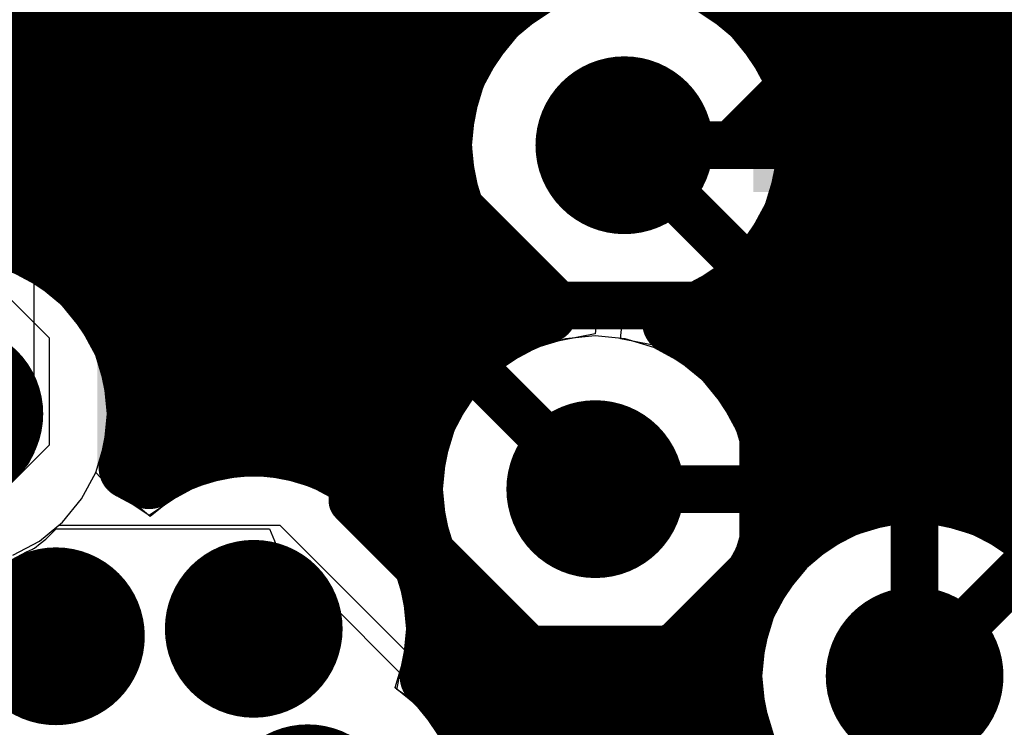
# Model space of a CAD drawing. Header units: millimetres. Extents: x 1.27 to 3.86, y 0.66 to 4.7.
# Tile 108 of 236: x 3.43 to 3.55, y 2.54 to 2.63. Entities that reach past the tile are written whole.
import ezdxf

# ---------------------------------------------------------------- set-up
doc = ezdxf.new("R2010")
doc.units = ezdxf.units.MM
doc.header["$MEASUREMENT"] = 0
for name, color, linetype in [('BottomLayer', 5, 'Continuous'), ('MidLayer1', 16, 'Continuous'), ('MidLayer2', 76, 'Continuous'), ('MidLayer3', 90, 'Continuous'), ('MidLayer4', 156, 'Continuous'), ('MidLayer5', 130, 'Continuous'), ('MidLayer6', 216, 'Continuous'), ('MultiLayer', 9, 'Continuous'), ('TopLayer', 1, 'Continuous'), ('ViaHoleLayer', 16, 'Continuous')]:
    doc.layers.add(name, color=color, linetype=linetype)

# ---------------------------------------------------------------- blocks, each defined once
blk = doc.blocks.new('RSE0010A_42')
at = {"layer": 'TopLayer'}
for points in [[(-0.0059054, 0.0236221), (0.0059056, 0.0236221), (-0.0059054, 0.0472441), (0.0059056, 0.0472441)], [(-0.0157482, 0.0255905), (-0.0157482, 0.0334645), (-0.0374016, 0.0255905), (-0.0374016, 0.0334645)], [(0.0374014, 0.0255904), (0.0374014, 0.0334644), (0.015748, 0.0255904), (0.015748, 0.0334644)], [(-0.0157481, 0.0059055), (-0.0157481, 0.0137795), (-0.0374015, 0.0059055), (-0.0374015, 0.0137795)], [(0.0374014, 0.0059054), (0.0374014, 0.0137794), (0.015748, 0.0059054), (0.015748, 0.0137794)], [(-0.0157481, -0.0137795), (-0.0157481, -0.0059055), (-0.0374015, -0.0137795), (-0.0374015, -0.0059055)], [(0.0374014, -0.0137794), (0.0374014, -0.0059054), (0.015748, -0.0137794), (0.015748, -0.0059054)], [(-0.0059055, -0.0472443), (0.0059055, -0.0472443), (-0.0059055, -0.0236223), (0.0059055, -0.0236223)], [(-0.0157481, -0.0334645), (-0.0157481, -0.0255905), (-0.0374015, -0.0334645), (-0.0374015, -0.0255905)], [(0.0374014, -0.0334644), (0.0374014, -0.0255904), (0.015748, -0.0334644), (0.015748, -0.0255904)]]:
    blk.add_solid(points, dxfattribs=at)
blk = doc.blocks.new('DSN2_0603_110')
at = {"layer": 'TopLayer'}
for points in [[(-0.0354331, -0.0137795), (-0.0149607, -0.0137795), (-0.0354331, 0.0137795), (-0.0149607, 0.0137795)], [(-0.0098425, -0.0137795), (0.0314961, -0.0137795), (-0.0098425, 0.0137795), (0.0314961, 0.0137795)]]:
    blk.add_solid(points, dxfattribs=at)

msp = doc.modelspace()

# ---------------------------------------------------------------- linework, layer by layer
at = {"layer": 'BottomLayer'}
for p, q in [((3.4149968, 2.6037031), (3.4287579, 2.589942)), ((3.4287579, 2.589942), (3.4287579, 2.576411)), ((3.4287579, 2.576411), (3.4226522, 2.5703053)), ((3.4283578, 2.5645996), (3.4296532, 2.565895)), ((3.4296532, 2.565895), (3.4565352, 2.565895)), ((3.4565352, 2.565895), (3.4573684, 2.5638836)), ((3.426913, 2.5634529), (3.4276271, 2.5640389)), ((3.4276271, 2.5640389), (3.4283578, 2.5645996)), ((3.4573684, 2.5638836), (3.4591316, 2.5615858)), ((3.423406, 2.5616549), (3.4259289, 2.5630034)), ((3.4259289, 2.5630034), (3.4266867, 2.5633173)), ((3.4266867, 2.5633173), (3.426792, 2.5633981)), ((3.426792, 2.5633981), (3.426913, 2.5634529)), ((3.4591316, 2.5615858), (3.4778748, 2.5428426)), ((3.4778748, 2.5428426), (3.4801726, 2.5410794)), ((3.4801726, 2.5410794), (3.4828485, 2.539971))]:
    msp.add_line(p, q, dxfattribs=at)
at = {"layer": 'BottomLayer', "const_width": 0.006}
for points in [[(3.5147099, 2.61421), (3.5926199, 2.69212)], [(3.523066, 2.59401), (3.6117519, 2.6826959)], [(3.5251176, 2.5790801), (3.6241969, 2.6781594)], [(3.3288799, 2.626798), (3.4472749, 2.626798)], [(3.4472749, 2.626798), (3.4800629, 2.59401)], [(3.3238599, 2.614798), (3.4323014, 2.614798)], [(3.4323014, 2.614798), (3.4669769, 2.5801225)], [(3.5012499, 2.61421), (3.5147099, 2.61421)], [(3.4800629, 2.59401), (3.523066, 2.59401)], [(3.4669769, 2.5694311), (3.4669769, 2.5801225)], [(3.5227981, 2.5767716), (3.5251066, 2.5790801)], [(3.5251066, 2.5790801), (3.5251176, 2.5790801)], [(3.5227981, 2.5640052), (3.5227981, 2.5767716)], [(3.4669769, 2.5694311), (3.4857201, 2.5506879)], [(3.5094808, 2.5506879), (3.5227981, 2.5640052)], [(3.4857201, 2.5506879), (3.5094808, 2.5506879)], [(3.5378299, 2.5085583), (3.5378299, 2.54735)]]:
    msp.add_lwpolyline(points, dxfattribs=at)
at = {"layer": 'BottomLayer'}
for points, const_width in [([(3.4457749, 2.626798, 1), (3.4487749, 2.626798, 1)], 0.003), ([(3.4457749, 2.626798, 1), (3.4487749, 2.626798, 1)], 0.003), ([(3.4956499, 2.61421, 1), (3.5068499, 2.61421, 1)], 0.0112), ([(3.4308014, 2.614798, 1), (3.4338014, 2.614798, 1)], 0.003), ([(3.4308014, 2.614798, 1), (3.4338014, 2.614798, 1)], 0.003), ([(3.4997499, 2.61421, 1), (3.5027499, 2.61421, 1)], 0.003), ([(3.5132099, 2.61421, 1), (3.5162099, 2.61421, 1)], 0.003), ([(3.5132099, 2.61421, 1), (3.5162099, 2.61421, 1)], 0.003), ([(3.4785629, 2.59401, 1), (3.4815629, 2.59401, 1)], 0.003), ([(3.4785629, 2.59401, 1), (3.4815629, 2.59401, 1)], 0.003), ([(3.521566, 2.59401, 1), (3.524566, 2.59401, 1)], 0.003), ([(3.521566, 2.59401, 1), (3.524566, 2.59401, 1)], 0.003), ([(3.4112199, 2.58038, 1), (3.4224199, 2.58038, 1)], 0.0112), ([(3.4654769, 2.5801225, 1), (3.4684769, 2.5801225, 1)], 0.003), ([(3.4654769, 2.5801225, 1), (3.4684769, 2.5801225, 1)], 0.003), ([(3.4919839, 2.570888, 1), (3.5031839, 2.570888, 1)], 0.0112), ([(3.5236066, 2.5790801, 1), (3.5266066, 2.5790801, 1)], 0.003), ([(3.5236066, 2.5790801, 1), (3.5266066, 2.5790801, 1)], 0.003), ([(3.5236176, 2.5790801, 1), (3.5266176, 2.5790801, 1)], 0.003), ([(3.5236176, 2.5790801, 1), (3.5266176, 2.5790801, 1)], 0.003), ([(3.5212981, 2.5767716, 1), (3.5242981, 2.5767716, 1)], 0.003), ([(3.5212981, 2.5767716, 1), (3.5242981, 2.5767716, 1)], 0.003), ([(3.4654769, 2.5694311, 1), (3.4684769, 2.5694311, 1)], 0.003), ([(3.4654769, 2.5694311, 1), (3.4684769, 2.5694311, 1)], 0.003), ([(3.5212981, 2.5640052, 1), (3.5242981, 2.5640052, 1)], 0.003), ([(3.5212981, 2.5640052, 1), (3.5242981, 2.5640052, 1)], 0.003), ([(3.4240199, 2.552355, 1), (3.4352199, 2.552355, 1)], 0.0112), ([(3.4489469, 2.553294, 1), (3.4601469, 2.553294, 1)], 0.0112), ([(3.5322299, 2.54735, 1), (3.5434299, 2.54735, 1)], 0.0112), ([(3.4842201, 2.5506879, 1), (3.4872201, 2.5506879, 1)], 0.003), ([(3.4842201, 2.5506879, 1), (3.4872201, 2.5506879, 1)], 0.003), ([(3.5079808, 2.5506879, 1), (3.5109808, 2.5506879, 1)], 0.003), ([(3.5079808, 2.5506879, 1), (3.5109808, 2.5506879, 1)], 0.003), ([(3.5363299, 2.54735, 1), (3.5393299, 2.54735, 1)], 0.003), ([(3.4557529, 2.530058, 1), (3.4669529, 2.530058, 1)], 0.0112)]:
    msp.add_lwpolyline(points, format="xyb", close=True, dxfattribs=dict(at, const_width=const_width))
at = {"layer": 'MidLayer1', "const_width": 0.008}
for points in [[(3.425, 2.60209), (3.425, 2.9416816)], [(3.43, 2.5994725), (3.43, 2.9346568)], [(3.46, 2.575844), (3.46, 2.9328341)], [(3.435, 2.5947926), (3.435, 2.9310004)], [(3.455, 2.5764896), (3.455, 2.9299747)], [(3.44, 2.5813407), (3.44, 2.9289967)], [(3.445, 2.5744387), (3.445, 2.9282128)], [(3.45, 2.5760441), (3.45, 2.928523)], [(3.465, 2.5740057), (3.465, 2.7028207)], [(3.535, 2.5703768), (3.535, 2.685443)], [(3.53, 2.5691888), (3.53, 2.6815533)], [(3.54, 2.5704483), (3.54, 2.680945)], [(3.525, 2.5666796), (3.525, 2.6786778)], [(3.52, 2.6278729), (3.52, 2.6766031)], [(3.515, 2.6328962), (3.515, 2.675212)], [(3.545, 2.5694142), (3.545, 2.674189)], [(3.55, 2.5671017), (3.55, 2.6706281)], [(3.47, 2.5705984), (3.47, 2.6501848)], [(3.475, 2.5761991), (3.475, 2.6440502)], [(3.48, 2.6235203), (3.48, 2.6407323)], [(3.485, 2.6307684), (3.485, 2.6389549)], [(3.3502382, 2.63), (3.4842524, 2.63)], [(3.5182474, 2.63), (3.5935384, 2.63)], [(3.2736319, 2.625), (3.4807117, 2.625)], [(3.5217881, 2.625), (3.5954182, 2.625)], [(3.2750293, 2.62), (3.478784, 2.62)], [(3.5237158, 2.62), (3.5988869, 2.62)], [(3.2752813, 2.615), (3.4780634, 2.615)], [(3.5244364, 2.615), (3.6053978, 2.615)], [(3.2744272, 2.61), (3.4784351, 2.61)], [(3.5240647, 2.61), (3.8270011, 2.61)], [(3.2723259, 2.605), (3.4799563, 2.605)], [(3.48, 2.5860223), (3.48, 2.6048997)], [(3.5225435, 2.605), (3.8270011, 2.605)], [(3.52, 2.5768678), (3.52, 2.6005471)], [(3.4292012, 2.6), (3.482911, 2.6)], [(3.5195888, 2.6), (3.8270011, 2.6)], [(3.485, 2.5903787), (3.485, 2.5976516)], [(3.515, 2.5862151), (3.515, 2.5955238)], [(3.4348337, 2.595), (3.4882416, 2.595)], [(3.5142582, 2.595), (3.6197841, 2.595)], [(3.4379314, 2.59), (3.484432, 2.59)], [(3.5107358, 2.59), (3.6126129, 2.59)], [(3.4395552, 2.585), (3.4791695, 2.585)], [(3.5159983, 2.585), (3.6089069, 2.585)], [(3.44, 2.5731033), (3.44, 2.5794193)], [(3.4400168, 2.58), (3.4762482, 2.58)], [(3.5189196, 2.58), (3.6068709, 2.58)], [(3.4393875, 2.575), (3.4463561, 2.575)], [(3.4627377, 2.575), (3.4747512, 2.575)], [(3.5204166, 2.575), (3.6060604, 2.575)], [(3.470645, 2.57), (3.4744009, 2.57)], [(3.5207669, 2.57), (3.5328082, 2.57)], [(3.5428516, 2.57), (3.6063449, 2.57)], [(3.552887, 2.565), (3.6077677, 2.565)], [(3.48, 2.5438611), (3.48, 2.5557537)], [(3.515, 2.5514774), (3.515, 2.5555609)], [(3.485, 2.4594001), (3.485, 2.5513973)], [(3.51, 2.4601324), (3.51, 2.55129)], [(3.4775119, 2.55), (3.4874878, 2.55)], [(3.50768, 2.55), (3.5147817, 2.55)], [(3.49, 2.4619839), (3.49, 2.5489626)], [(3.505, 2.462375), (3.505, 2.5489052)], [(3.495, 2.4632292), (3.495, 2.5478323)], [(3.5, 2.4633533), (3.5, 2.5478142)], [(3.4791005, 2.545), (3.5147492, 2.545)], [(3.515, 2.4560982), (3.515, 2.5432226)], [(3.4823147, 2.54), (3.515825, 2.54)]]:
    msp.add_lwpolyline(points, dxfattribs=at)
for points in [[(3.4913413, 2.5932324, -1.817428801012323), (3.5244499, 2.61421)], [(3.5244499, 2.61421, -0.336491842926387), (3.5074925, 2.5918656)], [(3.4074405, 2.5591605, -1.844719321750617), (3.4400199, 2.58038)], [(3.5207839, 2.570888, -2.01428095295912), (3.4913413, 2.5932324)], [(3.5074925, 2.5918656, -0.2901329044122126), (3.5207839, 2.570888)], [(3.4400199, 2.58038, -0.07456721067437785), (3.4389993, 2.5735745)], [(3.4413471, 2.5723729, -0.6048921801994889), (3.4777469, 2.553294)], [(3.4777469, 2.553294, -0.06610591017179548), (3.4769429, 2.5472392)], [(3.4769429, 2.5472392, -0.2115523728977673), (3.4845529, 2.530058)]]:
    msp.add_lwpolyline(points, format="xyb", dxfattribs=at)
at = {"layer": 'MidLayer1'}
for points, const_width in [([(3.513, 2.6328962, 1), (3.517, 2.6328962, 1)], 0.004), ([(3.483, 2.6307684, 1), (3.487, 2.6307684, 1)], 0.004), ([(3.4822524, 2.63, 1), (3.4862524, 2.63, 1)], 0.004), ([(3.5162474, 2.63, 1), (3.5202474, 2.63, 1)], 0.004), ([(3.518, 2.6278729, 1), (3.522, 2.6278729, 1)], 0.004), ([(3.4787117, 2.625, 1), (3.4827117, 2.625, 1)], 0.004), ([(3.5197881, 2.625, 1), (3.5237881, 2.625, 1)], 0.004), ([(3.478, 2.6235203, 1), (3.482, 2.6235203, 1)], 0.004), ([(3.4956499, 2.61421, 1), (3.5068499, 2.61421, 1)], 0.0112), ([(3.476784, 2.62, 1), (3.480784, 2.62, 1)], 0.004), ([(3.5217158, 2.62, 1), (3.5257158, 2.62, 1)], 0.004), ([(3.4760634, 2.615, 1), (3.4800634, 2.615, 1)], 0.004), ([(3.5224364, 2.615, 1), (3.5264364, 2.615, 1)], 0.004), ([(3.5224499, 2.61421, 1), (3.5264499, 2.61421, 1)], 0.004), ([(3.5224499, 2.61421, 1), (3.5264499, 2.61421, 1)], 0.004), ([(3.4764351, 2.61, 1), (3.4804351, 2.61, 1)], 0.004), ([(3.5220647, 2.61, 1), (3.5260647, 2.61, 1)], 0.004), ([(3.4779563, 2.605, 1), (3.4819563, 2.605, 1)], 0.004), ([(3.478, 2.6048997, 1), (3.482, 2.6048997, 1)], 0.004), ([(3.5205435, 2.605, 1), (3.5245435, 2.605, 1)], 0.004), ([(3.423, 2.60209, 1), (3.427, 2.60209, 1)], 0.004), ([(3.518, 2.6005471, 1), (3.522, 2.6005471, 1)], 0.004), ([(3.4272012, 2.6, 1), (3.4312012, 2.6, 1)], 0.004), ([(3.428, 2.5994725, 1), (3.432, 2.5994725, 1)], 0.004), ([(3.480911, 2.6, 1), (3.484911, 2.6, 1)], 0.004), ([(3.5175888, 2.6, 1), (3.5215888, 2.6, 1)], 0.004), ([(3.483, 2.5976516, 1), (3.487, 2.5976516, 1)], 0.004), ([(3.513, 2.5955238, 1), (3.517, 2.5955238, 1)], 0.004), ([(3.4328337, 2.595, 1), (3.4368337, 2.595, 1)], 0.004), ([(3.433, 2.5947926, 1), (3.437, 2.5947926, 1)], 0.004), ([(3.4862416, 2.595, 1), (3.4902416, 2.595, 1)], 0.004), ([(3.5122582, 2.595, 1), (3.5162582, 2.595, 1)], 0.004), ([(3.4893413, 2.5932324, 1), (3.4933413, 2.5932324, 1)], 0.004), ([(3.4893413, 2.5932324, 1), (3.4933413, 2.5932324, 1)], 0.004), ([(3.5054925, 2.5918656, 1), (3.5094925, 2.5918656, 1)], 0.004), ([(3.5054925, 2.5918656, 1), (3.5094925, 2.5918656, 1)], 0.004), ([(3.4359314, 2.59, 1), (3.4399314, 2.59, 1)], 0.004), ([(3.482432, 2.59, 1), (3.486432, 2.59, 1)], 0.004), ([(3.483, 2.5903787, 1), (3.487, 2.5903787, 1)], 0.004), ([(3.5087358, 2.59, 1), (3.5127358, 2.59, 1)], 0.004), ([(3.4112199, 2.58038, 1), (3.4224199, 2.58038, 1)], 0.0112), ([(3.478, 2.5860223, 1), (3.482, 2.5860223, 1)], 0.004), ([(3.513, 2.5862151, 1), (3.517, 2.5862151, 1)], 0.004), ([(3.4375552, 2.585, 1), (3.4415552, 2.585, 1)], 0.004), ([(3.4771695, 2.585, 1), (3.4811695, 2.585, 1)], 0.004), ([(3.5139983, 2.585, 1), (3.5179983, 2.585, 1)], 0.004), ([(3.438, 2.5813407, 1), (3.442, 2.5813407, 1)], 0.004), ([(3.438, 2.5794193, 1), (3.442, 2.5794193, 1)], 0.004), ([(3.4380168, 2.58, 1), (3.4420168, 2.58, 1)], 0.004), ([(3.4380199, 2.58038, 1), (3.4420199, 2.58038, 1)], 0.004), ([(3.4380199, 2.58038, 1), (3.4420199, 2.58038, 1)], 0.004), ([(3.4742482, 2.58, 1), (3.4782482, 2.58, 1)], 0.004), ([(3.5169196, 2.58, 1), (3.5209196, 2.58, 1)], 0.004), ([(3.4919839, 2.570888, 1), (3.5031839, 2.570888, 1)], 0.0112), ([(3.518, 2.5768678, 1), (3.522, 2.5768678, 1)], 0.004), ([(3.448, 2.5760441, 1), (3.452, 2.5760441, 1)], 0.004), ([(3.453, 2.5764896, 1), (3.457, 2.5764896, 1)], 0.004), ([(3.458, 2.575844, 1), (3.462, 2.575844, 1)], 0.004), ([(3.473, 2.5761991, 1), (3.477, 2.5761991, 1)], 0.004), ([(3.4373875, 2.575, 1), (3.4413875, 2.575, 1)], 0.004), ([(3.443, 2.5744387, 1), (3.447, 2.5744387, 1)], 0.004), ([(3.4443561, 2.575, 1), (3.4483561, 2.575, 1)], 0.004), ([(3.4607377, 2.575, 1), (3.4647377, 2.575, 1)], 0.004), ([(3.4727512, 2.575, 1), (3.4767512, 2.575, 1)], 0.004), ([(3.5184166, 2.575, 1), (3.5224166, 2.575, 1)], 0.004), ([(3.4369993, 2.5735745, 1), (3.4409993, 2.5735745, 1)], 0.004), ([(3.463, 2.5740057, 1), (3.467, 2.5740057, 1)], 0.004), ([(3.438, 2.5731033, 1), (3.442, 2.5731033, 1)], 0.004), ([(3.4393471, 2.5723729, 1), (3.4433471, 2.5723729, 1)], 0.004), ([(3.5187839, 2.570888, 1), (3.5227839, 2.570888, 1)], 0.004), ([(3.5187839, 2.570888, 1), (3.5227839, 2.570888, 1)], 0.004), ([(3.468, 2.5705984, 1), (3.472, 2.5705984, 1)], 0.004), ([(3.468645, 2.57, 1), (3.472645, 2.57, 1)], 0.004), ([(3.4724009, 2.57, 1), (3.4764009, 2.57, 1)], 0.004), ([(3.5610299, 2.54735, 1), (3.5146299, 2.54735, 1)], 0.008), ([(3.5187669, 2.57, 1), (3.5227669, 2.57, 1)], 0.004), ([(3.5308082, 2.57, 1), (3.5348082, 2.57, 1)], 0.004), ([(3.533, 2.5703768, 1), (3.537, 2.5703768, 1)], 0.004), ([(3.538, 2.5704483, 1), (3.542, 2.5704483, 1)], 0.004), ([(3.5408516, 2.57, 1), (3.5448516, 2.57, 1)], 0.004), ([(3.543, 2.5694142, 1), (3.547, 2.5694142, 1)], 0.004), ([(3.528, 2.5691888, 1), (3.532, 2.5691888, 1)], 0.004), ([(3.548, 2.5671017, 1), (3.552, 2.5671017, 1)], 0.004), ([(3.523, 2.5666796, 1), (3.527, 2.5666796, 1)], 0.004), ([(3.550887, 2.565, 1), (3.554887, 2.565, 1)], 0.004), ([(3.4240199, 2.552355, 1), (3.4352199, 2.552355, 1)], 0.0112), ([(3.4489469, 2.553294, 1), (3.4601469, 2.553294, 1)], 0.0112), ([(3.478, 2.5557537, 1), (3.482, 2.5557537, 1)], 0.004), ([(3.513, 2.5555609, 1), (3.517, 2.5555609, 1)], 0.004), ([(3.5322299, 2.54735, 1), (3.5434299, 2.54735, 1)], 0.0112), ([(3.4757469, 2.553294, 1), (3.4797469, 2.553294, 1)], 0.004), ([(3.4757469, 2.553294, 1), (3.4797469, 2.553294, 1)], 0.004), ([(3.483, 2.5513973, 1), (3.487, 2.5513973, 1)], 0.004), ([(3.508, 2.55129, 1), (3.512, 2.55129, 1)], 0.004), ([(3.513, 2.5514774, 1), (3.517, 2.5514774, 1)], 0.004), ([(3.4755119, 2.55, 1), (3.4795119, 2.55, 1)], 0.004), ([(3.4854878, 2.55, 1), (3.4894878, 2.55, 1)], 0.004), ([(3.50568, 2.55, 1), (3.50968, 2.55, 1)], 0.004), ([(3.5127817, 2.55, 1), (3.5167817, 2.55, 1)], 0.004), ([(3.488, 2.5489626, 1), (3.492, 2.5489626, 1)], 0.004), ([(3.503, 2.5489052, 1), (3.507, 2.5489052, 1)], 0.004), ([(3.4749429, 2.5472392, 1), (3.4789429, 2.5472392, 1)], 0.004), ([(3.4749429, 2.5472392, 1), (3.4789429, 2.5472392, 1)], 0.004), ([(3.493, 2.5478323, 1), (3.497, 2.5478323, 1)], 0.004), ([(3.498, 2.5478142, 1), (3.502, 2.5478142, 1)], 0.004), ([(3.5126299, 2.54735, 1), (3.5166299, 2.54735, 1)], 0.004), ([(3.4771005, 2.545, 1), (3.4811005, 2.545, 1)], 0.004), ([(3.5127492, 2.545, 1), (3.5167492, 2.545, 1)], 0.004), ([(3.478, 2.5438611, 1), (3.482, 2.5438611, 1)], 0.004), ([(3.513, 2.5432226, 1), (3.517, 2.5432226, 1)], 0.004), ([(3.4803147, 2.54, 1), (3.4843147, 2.54, 1)], 0.004), ([(3.513825, 2.54, 1), (3.517825, 2.54, 1)], 0.004), ([(3.4557529, 2.530058, 1), (3.4669529, 2.530058, 1)], 0.0112)]:
    msp.add_lwpolyline(points, format="xyb", close=True, dxfattribs=dict(at, const_width=const_width))
at = {"layer": 'MidLayer2'}
for p, q in [((3.4905313, 2.6302515), (3.4876078, 2.6278521)), ((3.514892, 2.6278521), (3.5119685, 2.6302515)), ((3.4876078, 2.6278521), (3.4852084, 2.6249286)), ((3.5172914, 2.6249286), (3.514892, 2.6278521)), ((3.4852084, 2.6249286), (3.4834256, 2.6215931)), ((3.5190742, 2.6215931), (3.5172914, 2.6249286)), ((3.4834256, 2.6215931), (3.4823277, 2.6179739)), ((3.5201721, 2.6179739), (3.5190742, 2.6215931)), ((3.4823277, 2.6179739), (3.481957, 2.61421)), ((3.5205428, 2.61421), (3.5201721, 2.6179739)), ((3.481957, 2.61421), (3.4823277, 2.6104461)), ((3.5201721, 2.6104461), (3.5205428, 2.61421)), ((3.4823277, 2.6104461), (3.4834256, 2.6068269)), ((3.5190742, 2.6068269), (3.5201721, 2.6104461)), ((3.4834256, 2.6068269), (3.4852084, 2.6034914)), ((3.5172914, 2.6034914), (3.5190742, 2.6068269)), ((3.4852084, 2.6034914), (3.4876078, 2.6005679)), ((3.514892, 2.6005679), (3.5172914, 2.6034914)), ((3.4876078, 2.6005679), (3.4905313, 2.5981685)), ((3.5119685, 2.5981685), (3.514892, 2.6005679)), ((3.4275385, 2.5964215), (3.424203, 2.5982043)), ((3.4905313, 2.5981685), (3.4938668, 2.5963857)), ((3.508633, 2.5963857), (3.5119685, 2.5981685)), ((3.430462, 2.5940221), (3.4275385, 2.5964215)), ((3.4938668, 2.5963857), (3.497486, 2.5952878)), ((3.5050138, 2.5952878), (3.508633, 2.5963857)), ((3.497486, 2.5952878), (3.5012499, 2.5949171)), ((3.5012499, 2.5949171), (3.5050138, 2.5952878)), ((3.4328614, 2.5910986), (3.430462, 2.5940221)), ((3.4346442, 2.5877631), (3.4328614, 2.5910986)), ((3.49382, 2.5898102), (3.4902008, 2.5887123)), ((3.4975839, 2.5901809), (3.49382, 2.5898102)), ((3.5013478, 2.5898102), (3.4975839, 2.5901809)), ((3.504967, 2.5887123), (3.5013478, 2.5898102)), ((3.4902008, 2.5887123), (3.4868653, 2.5869295)), ((3.5083025, 2.5869295), (3.504967, 2.5887123)), ((3.4357421, 2.5841439), (3.4346442, 2.5877631)), ((3.4868653, 2.5869295), (3.4839418, 2.5845301)), ((3.511226, 2.5845301), (3.5083025, 2.5869295)), ((3.4361128, 2.58038), (3.4357421, 2.5841439)), ((3.4839418, 2.5845301), (3.4815424, 2.5816066)), ((3.5136254, 2.5816066), (3.511226, 2.5845301)), ((3.4815424, 2.5816066), (3.4797596, 2.5782711)), ((3.5154082, 2.5782711), (3.5136254, 2.5816066)), ((3.4357421, 2.5766161), (3.4361128, 2.58038)), ((3.4797596, 2.5782711), (3.4786617, 2.5746519)), ((3.5165061, 2.5746519), (3.5154082, 2.5782711)), ((3.4346442, 2.5729969), (3.4357421, 2.5766161)), ((3.4786617, 2.5746519), (3.478291, 2.570888)), ((3.5168768, 2.570888), (3.5165061, 2.5746519)), ((3.4328614, 2.5696614), (3.4346442, 2.5729969)), ((3.478291, 2.570888), (3.4786617, 2.5671241)), ((3.5165061, 2.5671241), (3.5168768, 2.570888)), ((3.430462, 2.5667379), (3.4328614, 2.5696614)), ((3.4275385, 2.5643385), (3.430462, 2.5667379)), ((3.4786617, 2.5671241), (3.4797596, 2.5635049)), ((3.5154082, 2.5635049), (3.5165061, 2.5671241)), ((3.534066, 2.5662722), (3.5304468, 2.5651743)), ((3.5378299, 2.5666429), (3.534066, 2.5662722)), ((3.5415938, 2.5662722), (3.5378299, 2.5666429)), ((3.545213, 2.5651743), (3.5415938, 2.5662722)), ((3.5304468, 2.5651743), (3.5271113, 2.5633915)), ((3.5485485, 2.5633915), (3.545213, 2.5651743)), ((3.424203, 2.5625557), (3.4275385, 2.5643385)), ((3.4797596, 2.5635049), (3.4815424, 2.5601694)), ((3.5136254, 2.5601694), (3.5154082, 2.5635049)), ((3.5271113, 2.5633915), (3.5241878, 2.5609921)), ((3.551472, 2.5609921), (3.5485485, 2.5633915)), ((3.5241878, 2.5609921), (3.5217884, 2.5580686)), ((3.4815424, 2.5601694), (3.4839418, 2.5572459)), ((3.511226, 2.5572459), (3.5136254, 2.5601694)), ((3.5217884, 2.5580686), (3.5200056, 2.5547331)), ((3.4839418, 2.5572459), (3.4868653, 2.5548465)), ((3.5083025, 2.5548465), (3.511226, 2.5572459)), ((3.4868653, 2.5548465), (3.4902008, 2.5530637)), ((3.504967, 2.5530637), (3.5083025, 2.5548465)), ((3.5200056, 2.5547331), (3.5189077, 2.5511139)), ((3.4902008, 2.5530637), (3.49382, 2.5519658)), ((3.5013478, 2.5519658), (3.504967, 2.5530637)), ((3.49382, 2.5519658), (3.4975839, 2.5515951)), ((3.4975839, 2.5515951), (3.5013478, 2.5519658)), ((3.5189077, 2.5511139), (3.518537, 2.54735)), ((3.518537, 2.54735), (3.5189077, 2.5435861)), ((3.5189077, 2.5435861), (3.5200056, 2.5399669))]:
    msp.add_line(p, q, dxfattribs=at)
at = {"layer": 'MidLayer2', "const_width": 0.0112}
for points in [[(3.4956499, 2.61421, 1), (3.5068499, 2.61421, 1)], [(3.4112199, 2.58038, 1), (3.4224199, 2.58038, 1)], [(3.4919839, 2.570888, 1), (3.5031839, 2.570888, 1)], [(3.4240199, 2.552355, 1), (3.4352199, 2.552355, 1)], [(3.4489469, 2.553294, 1), (3.4601469, 2.553294, 1)], [(3.5322299, 2.54735, 1), (3.5434299, 2.54735, 1)], [(3.4557529, 2.530058, 1), (3.4669529, 2.530058, 1)]]:
    msp.add_lwpolyline(points, format="xyb", close=True, dxfattribs=at)
at = {"layer": 'MidLayer3'}
for p, q in [((3.4905313, 2.6302515), (3.4876078, 2.6278521)), ((3.514892, 2.6278521), (3.5119685, 2.6302515)), ((3.4876078, 2.6278521), (3.4852084, 2.6249286)), ((3.5172914, 2.6249286), (3.514892, 2.6278521)), ((3.4852084, 2.6249286), (3.4834256, 2.6215931)), ((3.5190742, 2.6215931), (3.5172914, 2.6249286)), ((3.4834256, 2.6215931), (3.4823277, 2.6179739)), ((3.5201721, 2.6179739), (3.5190742, 2.6215931)), ((3.4823277, 2.6179739), (3.481957, 2.61421)), ((3.5205428, 2.61421), (3.5201721, 2.6179739)), ((3.481957, 2.61421), (3.4823277, 2.6104461)), ((3.5201721, 2.6104461), (3.5205428, 2.61421)), ((3.4823277, 2.6104461), (3.4834256, 2.6068269)), ((3.5190742, 2.6068269), (3.5201721, 2.6104461)), ((3.4834256, 2.6068269), (3.4852084, 2.6034914)), ((3.5172914, 2.6034914), (3.5190742, 2.6068269)), ((3.4852084, 2.6034914), (3.4876078, 2.6005679)), ((3.514892, 2.6005679), (3.5172914, 2.6034914)), ((3.4876078, 2.6005679), (3.4905313, 2.5981685)), ((3.5119685, 2.5981685), (3.514892, 2.6005679)), ((3.4275385, 2.5964215), (3.424203, 2.5982043)), ((3.4905313, 2.5981685), (3.4938668, 2.5963857)), ((3.508633, 2.5963857), (3.5119685, 2.5981685)), ((3.430462, 2.5940221), (3.4275385, 2.5964215)), ((3.4938668, 2.5963857), (3.497486, 2.5952878)), ((3.5050138, 2.5952878), (3.508633, 2.5963857)), ((3.497486, 2.5952878), (3.5012499, 2.5949171)), ((3.5012499, 2.5949171), (3.5050138, 2.5952878)), ((3.4328614, 2.5910986), (3.430462, 2.5940221)), ((3.4346442, 2.5877631), (3.4328614, 2.5910986)), ((3.49382, 2.5898102), (3.4902008, 2.5887123)), ((3.4975839, 2.5901809), (3.49382, 2.5898102)), ((3.5013478, 2.5898102), (3.4975839, 2.5901809)), ((3.504967, 2.5887123), (3.5013478, 2.5898102)), ((3.4902008, 2.5887123), (3.4868653, 2.5869295)), ((3.5083025, 2.5869295), (3.504967, 2.5887123)), ((3.4357421, 2.5841439), (3.4346442, 2.5877631)), ((3.4868653, 2.5869295), (3.4839418, 2.5845301)), ((3.511226, 2.5845301), (3.5083025, 2.5869295)), ((3.4361128, 2.58038), (3.4357421, 2.5841439)), ((3.4839418, 2.5845301), (3.4815424, 2.5816066)), ((3.5136254, 2.5816066), (3.511226, 2.5845301)), ((3.4815424, 2.5816066), (3.4797596, 2.5782711)), ((3.5154082, 2.5782711), (3.5136254, 2.5816066)), ((3.4357421, 2.5766161), (3.4361128, 2.58038)), ((3.4797596, 2.5782711), (3.4786617, 2.5746519)), ((3.5165061, 2.5746519), (3.5154082, 2.5782711)), ((3.4346442, 2.572997), (3.4357421, 2.5766161)), ((3.4786617, 2.5746519), (3.478291, 2.570888)), ((3.5168768, 2.570888), (3.5165061, 2.5746519)), ((3.4375247, 2.5699004), (3.4346442, 2.572997)), ((3.450783, 2.5722162), (3.4471638, 2.5711183)), ((3.4545469, 2.5725869), (3.450783, 2.5722162)), ((3.4583108, 2.5722162), (3.4545469, 2.5725869)), ((3.46193, 2.5711183), (3.4583108, 2.5722162)), ((3.4471638, 2.5711183), (3.4438283, 2.5693355)), ((3.4652655, 2.5693355), (3.46193, 2.5711183)), ((3.4403385, 2.5683965), (3.4375247, 2.5699004)), ((3.478291, 2.570888), (3.4786617, 2.5671241)), ((3.5165061, 2.5671241), (3.5168768, 2.570888)), ((3.4438283, 2.5693355), (3.4415113, 2.5674339)), ((3.468189, 2.5669361), (3.4652655, 2.5693355)), ((3.4415113, 2.5674339), (3.4403385, 2.5683965)), ((3.4705884, 2.5640126), (3.468189, 2.5669361)), ((3.4786617, 2.5671241), (3.4797596, 2.5635049)), ((3.5154082, 2.5635049), (3.5165061, 2.5671241)), ((3.534066, 2.5662722), (3.5304468, 2.5651743)), ((3.5378299, 2.5666429), (3.534066, 2.5662722)), ((3.5415938, 2.5662722), (3.5378299, 2.5666429)), ((3.545213, 2.5651743), (3.5415938, 2.5662722)), ((3.5304468, 2.5651743), (3.5271113, 2.5633915)), ((3.5485485, 2.5633915), (3.545213, 2.5651743)), ((3.4723712, 2.5606771), (3.4705884, 2.5640126)), ((3.4797596, 2.5635049), (3.4815424, 2.5601694)), ((3.5136254, 2.5601694), (3.5154082, 2.5635049)), ((3.5271113, 2.5633915), (3.5241878, 2.5609921)), ((3.551472, 2.5609921), (3.5485485, 2.5633915)), ((3.5241878, 2.5609921), (3.5217884, 2.5580686)), ((3.4734691, 2.5570579), (3.4723712, 2.5606771)), ((3.4815424, 2.5601694), (3.4839418, 2.5572459)), ((3.511226, 2.5572459), (3.5136254, 2.5601694)), ((3.5217884, 2.5580686), (3.5200056, 2.5547331)), ((3.4738398, 2.553294), (3.4734691, 2.5570579)), ((3.4839418, 2.5572459), (3.4868653, 2.5548465)), ((3.5083025, 2.5548465), (3.511226, 2.5572459)), ((3.4868653, 2.5548465), (3.4902008, 2.5530637)), ((3.504967, 2.5530637), (3.5083025, 2.5548465)), ((3.5200056, 2.5547331), (3.5189077, 2.5511139)), ((3.4734691, 2.5495301), (3.4738398, 2.553294)), ((3.4902008, 2.5530637), (3.49382, 2.5519658)), ((3.5013478, 2.5519658), (3.504967, 2.5530637)), ((3.49382, 2.5519658), (3.4975839, 2.5515951)), ((3.4975839, 2.5515951), (3.5013478, 2.5519658)), ((3.5189077, 2.5511139), (3.518537, 2.54735)), ((3.4723712, 2.5459109), (3.4734691, 2.5495301)), ((3.518537, 2.54735), (3.5189077, 2.5435861)), ((3.4723499, 2.545871), (3.4723712, 2.5459109)), ((3.474995, 2.5437001), (3.4723499, 2.545871)), ((3.4773944, 2.5407766), (3.474995, 2.5437001)), ((3.5189077, 2.5435861), (3.5200056, 2.5399669))]:
    msp.add_line(p, q, dxfattribs=at)
at = {"layer": 'MidLayer3', "const_width": 0.0112}
for points in [[(3.4956499, 2.61421, 1), (3.5068499, 2.61421, 1)], [(3.4112199, 2.58038, 1), (3.4224199, 2.58038, 1)], [(3.4919839, 2.570888, 1), (3.5031839, 2.570888, 1)], [(3.4240199, 2.552355, 1), (3.4352199, 2.552355, 1)], [(3.4489469, 2.553294, 1), (3.4601469, 2.553294, 1)], [(3.5322299, 2.54735, 1), (3.5434299, 2.54735, 1)], [(3.4557529, 2.530058, 1), (3.4669529, 2.530058, 1)]]:
    msp.add_lwpolyline(points, format="xyb", close=True, dxfattribs=at)
at = {"layer": 'MidLayer4'}
for p, q in [((3.4937584, 2.6322961), (3.4874074, 2.6280525)), ((3.5150924, 2.6280525), (3.5087414, 2.6322961)), ((3.4874074, 2.6280525), (3.4831638, 2.6217015)), ((3.519336, 2.6217015), (3.5150924, 2.6280525)), ((3.4831638, 2.6217015), (3.4816737, 2.61421)), ((3.5208261, 2.61421), (3.519336, 2.6217015)), ((3.4816737, 2.61421), (3.4831638, 2.6067185)), ((3.519336, 2.6067185), (3.5208261, 2.61421)), ((3.4831638, 2.6067185), (3.4874074, 2.6003675)), ((3.5150924, 2.6003675), (3.519336, 2.6067185)), ((3.4874074, 2.6003675), (3.4937584, 2.5961239)), ((3.5087414, 2.5961239), (3.5150924, 2.6003675)), ((3.4306624, 2.5942225), (3.4243114, 2.5984661)), ((3.4937584, 2.5961239), (3.4965149, 2.5955756)), ((3.5029738, 2.5949767), (3.5087414, 2.5961239)), ((3.4965149, 2.5955756), (3.4980585, 2.5952684)), ((3.4980585, 2.5952684), (3.4975837, 2.5904644)), ((3.5007753, 2.5898296), (3.5012501, 2.5946336)), ((3.5012501, 2.5946336), (3.5029738, 2.5949767)), ((3.434906, 2.5878715), (3.4306624, 2.5942225)), ((3.49586, 2.5901213), (3.4900924, 2.5889741)), ((3.4975837, 2.5904644), (3.49586, 2.5901213)), ((3.5023189, 2.5895224), (3.5007753, 2.5898296)), ((3.5050754, 2.5889741), (3.5023189, 2.5895224)), ((3.4900924, 2.5889741), (3.4837414, 2.5847305)), ((3.5114264, 2.5847305), (3.5050754, 2.5889741)), ((3.4363961, 2.58038), (3.434906, 2.5878715)), ((3.4837414, 2.5847305), (3.4794978, 2.5783795)), ((3.51567, 2.5783795), (3.5114264, 2.5847305)), ((3.4353907, 2.5753254), (3.4363961, 2.58038)), ((3.4794978, 2.5783795), (3.4780077, 2.570888)), ((3.5171601, 2.570888), (3.51567, 2.5783795)), ((3.4371115, 2.5704411), (3.4353907, 2.5753254)), ((3.4545469, 2.5728702), (3.4470554, 2.5713801)), ((3.4620384, 2.5713801), (3.4545469, 2.5728702)), ((3.4470554, 2.5713801), (3.4413807, 2.5675884)), ((3.4683894, 2.5671365), (3.4620384, 2.5713801)), ((3.4413807, 2.5675884), (3.4371115, 2.5704411)), ((3.4780077, 2.570888), (3.4794978, 2.5633965)), ((3.51567, 2.5633965), (3.5171601, 2.570888)), ((3.472633, 2.5607855), (3.4683894, 2.5671365)), ((3.5378299, 2.5669262), (3.5303384, 2.5654361)), ((3.5453214, 2.5654361), (3.5378299, 2.5669262)), ((3.5303384, 2.5654361), (3.5239874, 2.5611925)), ((3.5516724, 2.5611925), (3.5453214, 2.5654361)), ((3.4794978, 2.5633965), (3.4837414, 2.5570455)), ((3.5114264, 2.5570455), (3.51567, 2.5633965)), ((3.5239874, 2.5611925), (3.5197438, 2.5548415)), ((3.4741231, 2.553294), (3.472633, 2.5607855)), ((3.4837414, 2.5570455), (3.4900924, 2.5528019)), ((3.5050754, 2.5528019), (3.5114264, 2.5570455)), ((3.5197438, 2.5548415), (3.5182537, 2.54735)), ((3.472633, 2.5458025), (3.4741231, 2.553294)), ((3.4900924, 2.5528019), (3.4975839, 2.5513118)), ((3.4975839, 2.5513118), (3.5050754, 2.5528019)), ((3.5182537, 2.54735), (3.5197438, 2.5398585)), ((3.4725453, 2.5456712), (3.472633, 2.5458025)), ((3.4751954, 2.5439005), (3.4725453, 2.5456712)), ((3.479439, 2.5375495), (3.4751954, 2.5439005))]:
    msp.add_line(p, q, dxfattribs=at)
at = {"layer": 'MidLayer4', "const_width": 0.0112}
for points in [[(3.4956499, 2.61421, 1), (3.5068499, 2.61421, 1)], [(3.4112199, 2.58038, 1), (3.4224199, 2.58038, 1)], [(3.4919839, 2.570888, 1), (3.5031839, 2.570888, 1)], [(3.4240199, 2.552355, 1), (3.4352199, 2.552355, 1)], [(3.4489469, 2.553294, 1), (3.4601469, 2.553294, 1)], [(3.5322299, 2.54735, 1), (3.5434299, 2.54735, 1)], [(3.4557529, 2.530058, 1), (3.4669529, 2.530058, 1)]]:
    msp.add_lwpolyline(points, format="xyb", close=True, dxfattribs=at)
at = {"layer": 'MidLayer5'}
for p, q in [((3.4275385, 2.5643385), (3.4300002, 2.5663589)), ((3.4300002, 2.5663589), (3.4578436, 2.5663588)), ((3.4578436, 2.5663588), (3.4813676, 2.5428348)), ((3.424203, 2.5625557), (3.4275385, 2.5643385)), ((3.4813676, 2.5428348), (3.4836654, 2.5410716)), ((3.4836654, 2.5410716), (3.4863413, 2.5399632))]:
    msp.add_line(p, q, dxfattribs=at)
at = {"layer": 'MidLayer5', "const_width": 0.006}
for points in [[(3.344972, 2.694921), (3.4892129, 2.5506801)], [(3.4299709, 2.6384892), (3.4975721, 2.570888)], [(3.4525677, 2.6343251), (3.4928828, 2.59401)], [(3.4928828, 2.59401), (3.5192499, 2.59401)], [(3.5192499, 2.59401), (3.5378299, 2.57543)], [(3.5378299, 2.54735), (3.5378299, 2.57543)], [(3.4975721, 2.570888), (3.4975839, 2.570888)], [(3.4892129, 2.5506801), (3.5049808, 2.5506801)], [(3.5049808, 2.5506801), (3.5750309, 2.48063)]]:
    msp.add_lwpolyline(points, dxfattribs=at)
at = {"layer": 'MidLayer5'}
for points, const_width in [([(3.4956499, 2.61421, 1), (3.5068499, 2.61421, 1)], 0.0112), ([(3.4913828, 2.59401, 1), (3.4943828, 2.59401, 1)], 0.003), ([(3.4913828, 2.59401, 1), (3.4943828, 2.59401, 1)], 0.003), ([(3.5177499, 2.59401, 1), (3.5207499, 2.59401, 1)], 0.003), ([(3.5177499, 2.59401, 1), (3.5207499, 2.59401, 1)], 0.003), ([(3.4112199, 2.58038, 1), (3.4224199, 2.58038, 1)], 0.0112), ([(3.4919839, 2.570888, 1), (3.5031839, 2.570888, 1)], 0.0112), ([(3.5363299, 2.57543, 1), (3.5393299, 2.57543, 1)], 0.003), ([(3.5363299, 2.57543, 1), (3.5393299, 2.57543, 1)], 0.003), ([(3.4960721, 2.570888, 1), (3.4990721, 2.570888, 1)], 0.003), ([(3.4960721, 2.570888, 1), (3.4990721, 2.570888, 1)], 0.003), ([(3.4960839, 2.570888, 1), (3.4990839, 2.570888, 1)], 0.003), ([(3.4240199, 2.552355, 1), (3.4352199, 2.552355, 1)], 0.0112), ([(3.4489469, 2.553294, 1), (3.4601469, 2.553294, 1)], 0.0112), ([(3.5322299, 2.54735, 1), (3.5434299, 2.54735, 1)], 0.0112), ([(3.4877129, 2.5506801, 1), (3.4907129, 2.5506801, 1)], 0.003), ([(3.4877129, 2.5506801, 1), (3.4907129, 2.5506801, 1)], 0.003), ([(3.5034808, 2.5506801, 1), (3.5064808, 2.5506801, 1)], 0.003), ([(3.5034808, 2.5506801, 1), (3.5064808, 2.5506801, 1)], 0.003), ([(3.5363299, 2.54735, 1), (3.5393299, 2.54735, 1)], 0.003), ([(3.4557529, 2.530058, 1), (3.4669529, 2.530058, 1)], 0.0112)]:
    msp.add_lwpolyline(points, format="xyb", close=True, dxfattribs=dict(at, const_width=const_width))
at = {"layer": 'MidLayer6'}
for p, q in [((3.5326966, 2.6292885), (3.5349944, 2.6310517)), ((3.5300207, 2.6281801), (3.5326966, 2.6292885)), ((3.5271491, 2.6278021), (3.5300207, 2.6281801)), ((3.5178935, 2.6238021), (3.5196154, 2.6278021)), ((3.5196154, 2.6278021), (3.5271491, 2.6278021)), ((3.5190742, 2.6215931), (3.5178935, 2.6238021)), ((3.5201721, 2.6179739), (3.5190742, 2.6215931)), ((3.5205428, 2.61421), (3.5201721, 2.6179739)), ((3.5202198, 2.6109307), (3.5205428, 2.61421)), ((3.5265662, 2.6045843), (3.5202198, 2.6109307)), ((3.5283294, 2.6022865), (3.5265662, 2.6045843)), ((3.5294378, 2.5996106), (3.5283294, 2.6022865)), ((3.5298158, 2.596739), (3.5294378, 2.5996106)), ((3.5298158, 2.5691629), (3.5298158, 2.596739)), ((3.5338159, 2.5661963), (3.5298158, 2.5691629)), ((3.534066, 2.5662722), (3.5338159, 2.5661963)), ((3.5378299, 2.5666429), (3.534066, 2.5662722)), ((3.5415938, 2.5662722), (3.5378299, 2.5666429)), ((3.545213, 2.5651743), (3.5415938, 2.5662722)), ((3.5485485, 2.5633915), (3.545213, 2.5651743)), ((3.551472, 2.5609921), (3.5485485, 2.5633915)), ((3.4981358, 2.5258531), (3.5151206, 2.5428379)), ((3.5151206, 2.5428379), (3.519517, 2.5415774)), ((3.519517, 2.5415774), (3.5200056, 2.5399669))]:
    msp.add_line(p, q, dxfattribs=at)
at = {"layer": 'MidLayer6', "const_width": 0.006}
for points in [[(3.3964359, 2.6011382), (3.4341947, 2.638897)], [(3.5012499, 2.61421), (3.5187209, 2.596739)], [(3.5187209, 2.5621288), (3.5187209, 2.596739)], [(3.4870409, 2.5304488), (3.5187209, 2.5621288)]]:
    msp.add_lwpolyline(points, dxfattribs=at)
at = {"layer": 'MidLayer6'}
for points, const_width in [([(3.4956499, 2.61421, 1), (3.5068499, 2.61421, 1)], 0.0112), ([(3.4997499, 2.61421, 1), (3.5027499, 2.61421, 1)], 0.003), ([(3.5172209, 2.596739, 1), (3.5202209, 2.596739, 1)], 0.003), ([(3.5172209, 2.596739, 1), (3.5202209, 2.596739, 1)], 0.003), ([(3.4112199, 2.58038, 1), (3.4224199, 2.58038, 1)], 0.0112), ([(3.4919839, 2.570888, 1), (3.5031839, 2.570888, 1)], 0.0112), ([(3.5172209, 2.5621288, 1), (3.5202209, 2.5621288, 1)], 0.003), ([(3.5172209, 2.5621288, 1), (3.5202209, 2.5621288, 1)], 0.003), ([(3.4240199, 2.552355, 1), (3.4352199, 2.552355, 1)], 0.0112), ([(3.4489469, 2.553294, 1), (3.4601469, 2.553294, 1)], 0.0112), ([(3.5322299, 2.54735, 1), (3.5434299, 2.54735, 1)], 0.0112), ([(3.4557529, 2.530058, 1), (3.4669529, 2.530058, 1)], 0.0112)]:
    msp.add_lwpolyline(points, format="xyb", close=True, dxfattribs=dict(at, const_width=const_width))
at = {"layer": 'MultiLayer', "const_width": 0.0112}
for points in [[(3.4956499, 2.61421, 1), (3.5068499, 2.61421, 1)], [(3.4112199, 2.58038, 1), (3.4224199, 2.58038, 1)], [(3.4919839, 2.570888, 1), (3.5031839, 2.570888, 1)], [(3.4240199, 2.552355, 1), (3.4352199, 2.552355, 1)], [(3.4489469, 2.553294, 1), (3.4601469, 2.553294, 1)], [(3.5322299, 2.54735, 1), (3.5434299, 2.54735, 1)], [(3.4557529, 2.530058, 1), (3.4669529, 2.530058, 1)]]:
    msp.add_lwpolyline(points, format="xyb", close=True, dxfattribs=at)
at = {"layer": 'TopLayer'}
for p, q in [((3.4736279, 2.6518713), (3.4736279, 2.60714)), ((3.432546, 2.6024971), (3.4237165, 2.6113266)), ((3.4736279, 2.60714), (3.4684505, 2.6019626)), ((3.4180109, 2.605621), (3.4268404, 2.5967915)), ((3.4329562, 2.6019626), (3.432546, 2.6024971)), ((3.4684505, 2.6019626), (3.4329562, 2.6019626)), ((3.4268404, 2.5967915), (3.4268404, 2.5755142)), ((3.4703993, 2.5910807), (3.4753994, 2.5929665)), ((3.4753994, 2.5929665), (3.4838009, 2.584565)), ((3.4351545, 2.5860807), (3.4378973, 2.5910808)), ((3.4378973, 2.5910808), (3.4703993, 2.5910808)), ((3.4703993, 2.5910808), (3.4703993, 2.5910807)), ((3.4357421, 2.5841439), (3.4351545, 2.5860807)), ((3.4838009, 2.584565), (3.4838009, 2.5843584)), ((3.4361128, 2.58038), (3.4357421, 2.5841439)), ((3.4838009, 2.5843584), (3.4815424, 2.5816066)), ((3.4815424, 2.5816066), (3.4797596, 2.5782711)), ((3.4357421, 2.5766161), (3.4361128, 2.58038)), ((3.4797596, 2.5782711), (3.4786617, 2.5746519)), ((3.4346442, 2.5729969), (3.4357421, 2.5766161)), ((3.4268404, 2.5755142), (3.4261197, 2.5741658)), ((3.4786617, 2.5746519), (3.478291, 2.570888)), ((3.4261197, 2.5741658), (3.4247288, 2.5724712)), ((3.4328614, 2.5696614), (3.4346442, 2.5729969)), ((3.478291, 2.570888), (3.4786617, 2.5671241)), ((3.430462, 2.5667379), (3.4328614, 2.5696614)), ((3.4275385, 2.5643385), (3.430462, 2.5667379)), ((3.4786617, 2.5671241), (3.4797596, 2.5635049)), ((3.424203, 2.5625557), (3.4275385, 2.5643385)), ((3.4797596, 2.5635049), (3.4815424, 2.5601694)), ((3.4815424, 2.5601694), (3.4838009, 2.5574176)), ((3.4838009, 2.5574176), (3.4838009, 2.52793))]:
    msp.add_line(p, q, dxfattribs=at)
for points, const_width in [([(3.4956499, 2.61421, 1), (3.5068499, 2.61421, 1)], 0.0112), ([(3.4997499, 2.61421, 1), (3.5027499, 2.61421, 1)], 0.003), ([(3.5278266, 2.61421, 1), (3.5308266, 2.61421, 1)], 0.003), ([(3.4112199, 2.58038, 1), (3.4224199, 2.58038, 1)], 0.0112), ([(3.5337325, 2.5876353, 1), (3.5367325, 2.5876353, 1)], 0.003), ([(3.4461199, 2.5837264, 1), (3.4511199, 2.5837264, 1)], 0.005), ([(3.4463949, 2.5834514, 1), (3.4513949, 2.5834514, 1)], 0.005), ([(3.5337325, 2.5825926, 1), (3.5367325, 2.5825926, 1)], 0.003), ([(3.5337325, 2.5825926, 1), (3.5367325, 2.5825926, 1)], 0.003), ([(3.4919839, 2.570888, 1), (3.5031839, 2.570888, 1)], 0.0112), ([(3.4960839, 2.570888, 1), (3.4990839, 2.570888, 1)], 0.003), ([(3.5220121, 2.570888, 1), (3.5250121, 2.570888, 1)], 0.003), ([(3.5220121, 2.570888, 1), (3.5250121, 2.570888, 1)], 0.003), ([(3.52202, 2.5708801, 1), (3.52502, 2.5708801, 1)], 0.003), ([(3.52202, 2.5708801, 1), (3.52502, 2.5708801, 1)], 0.003), ([(3.4240199, 2.552355, 1), (3.4352199, 2.552355, 1)], 0.0112), ([(3.4489469, 2.553294, 1), (3.4601469, 2.553294, 1)], 0.0112), ([(3.5322299, 2.54735, 1), (3.5434299, 2.54735, 1)], 0.0112), ([(3.5363299, 2.54735, 1), (3.5393299, 2.54735, 1)], 0.003), ([(3.4557529, 2.530058, 1), (3.4669529, 2.530058, 1)], 0.0112)]:
    msp.add_lwpolyline(points, format="xyb", close=True, dxfattribs=dict(at, const_width=const_width))
for points, const_width in [([(3.5012499, 2.61421), (3.5293266, 2.61421)], 0.006), ([(3.5352325, 2.5825926), (3.5352325, 2.5876353)], 0.006), ([(3.4486199, 2.5837264), (3.4488949, 2.5834514)], 0.01), ([(3.52352, 2.5708801), (3.5352325, 2.5825926)], 0.006), ([(3.4975839, 2.570888), (3.5235121, 2.570888)], 0.006), ([(3.5235121, 2.570888), (3.52352, 2.5708801)], 0.006), ([(3.5378299, 2.54735), (3.5549175, 2.5644376)], 0.006)]:
    msp.add_lwpolyline(points, dxfattribs=dict(at, const_width=const_width))
at = {"layer": 'ViaHoleLayer', "const_width": 0.0061}
for points in [[(3.4981999, 2.61421, 1), (3.5042999, 2.61421, 1)], [(3.4945339, 2.570888, 1), (3.5006339, 2.570888, 1)], [(3.4514969, 2.553294, 1), (3.4575969, 2.553294, 1)], [(3.4265699, 2.552355, 1), (3.4326699, 2.552355, 1)], [(3.5347799, 2.54735, 1), (3.5408799, 2.54735, 1)]]:
    msp.add_lwpolyline(points, format="xyb", close=True, dxfattribs=at)

# ---------------------------------------------------------------- block references
for name, p, rotation in [('RSE0010A_42', (3.5647599, 2.61421), 270), ('DSN2_0603_110', (3.4486199, 2.6089233), 90)]:
    msp.add_blockref(name, p, dxfattribs=dict(rotation=rotation))

doc.saveas('drawing.dxf')
